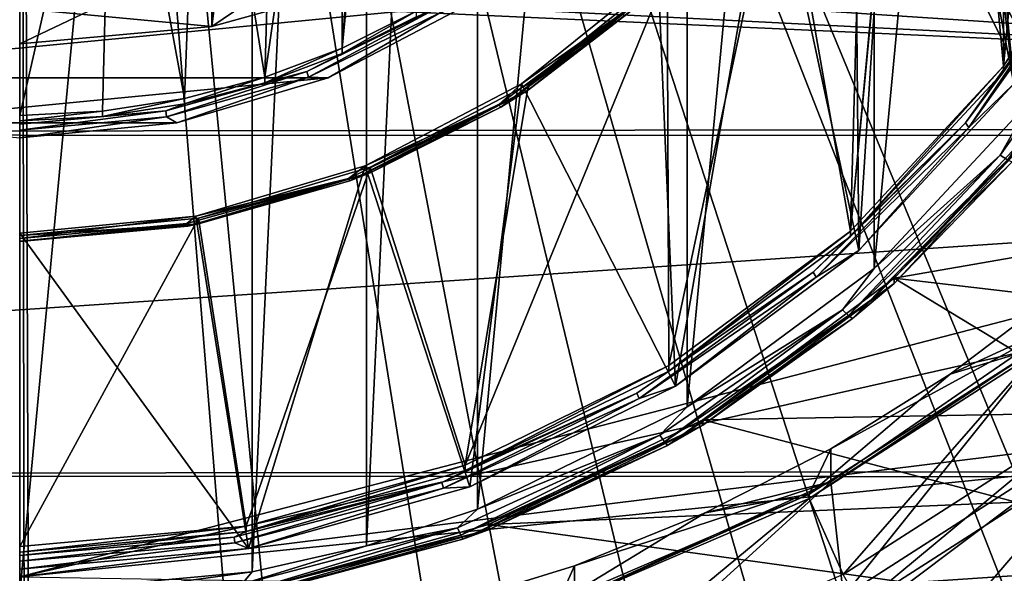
# Model space of a CAD drawing. Header units: metres. Extents: x -105 to 105, y -117 to 62.
# Tile 18 of 256: x 0 to 6.83, y -104.09 to -100.24. Entities that reach past the tile are written whole.
import ezdxf

# ---------------------------------------------------------------- set-up
doc = ezdxf.new("R2010")
doc.units = ezdxf.units.M
doc.layers.add('solid_509432_AD150_SW0001', color=7, linetype='CONTINUOUS')
doc.layers.add('solid_509432_AD150_SW0001_01', color=7, linetype='CONTINUOUS')

msp = doc.modelspace()

# ---------------------------------------------------------------- linework, layer by layer
at = {"layer": 'solid_509432_AD150_SW0001'}
for points in [[(0, -86.724808, 14.3), (0, -110.232567, 14.3), (-13.803509, -96.100266, 13.938542)], [(-2.138568, -100.645927, -10.980095), (3.10471, -100.139, -11.078632), (-3.10471, -100.139, -11.078632)], [(-1.090237, -100.958092, -10.919415), (2.138568, -100.645927, -10.980095), (-2.138568, -100.645927, -10.980095)], [(1.159259, -101.656914, -10.738276), (0, -101.781403, -10.655632), (0, -101.76236, -10.717778)]]:
    msp.add_3dface(points, dxfattribs=at)
at = {"layer": 'solid_509432_AD150_SW0001_01'}
for points in [[(0.039266, -110.232498, 14.298972), (0, -110.232567, 14.3), (0, -86.724808, 14.3)], [(0.078531, -110.232353, 14.297944), (0.039266, -110.232498, 14.298972), (0, -86.724808, 14.3)], [(1.894032, -110.106239, 14.250403), (0.078531, -110.232353, 14.297944), (0, -86.724808, 14.3)], [(2.252559, -110.053284, 14.241014), (1.894032, -110.106239, 14.250403), (0, -86.724808, 14.3)], [(3.678516, -109.747154, 14.203674), (2.252559, -110.053284, 14.241014), (0, -86.724808, 14.3)], [(4.360078, -109.544518, 14.185827), (3.678516, -109.747154, 14.203674), (0, -86.724808, 14.3)], [(5.402349, -109.159042, 14.158534), (4.360078, -109.544518, 14.185827), (0, -86.724808, 14.3)], [(6.348855, -108.722786, 14.133749), (5.402349, -109.159042, 14.158534), (0, -86.724808, 14.3)], [(7.030257, -108.352364, 14.115906), (6.348855, -108.722786, 14.133749), (0, -86.724808, 14.3)], [(8.166643, -107.614807, 14.086149), (7.030257, -108.352364, 14.115906), (0, -86.724808, 14.3)], [(8.537849, -107.336838, 14.076428), (8.166643, -107.614807, 14.086149), (0, -86.724808, 14.3)], [(9.7505, -106.271057, 14.044674), (8.537849, -107.336838, 14.076428), (0, -86.724808, 14.3)], [(9.889147, -106.131042, 14.041043), (9.7505, -106.271057, 14.044674), (0, -86.724808, 14.3)], [(11.043266, -104.765884, 14.010822), (9.889147, -106.131042, 14.041043), (0, -86.724808, 14.3)], [(11.972957, -103.28717, 13.986477), (11.043266, -104.765884, 14.010822), (0, -86.724808, 14.3)], [(12.040571, -103.160103, 13.984707), (11.972957, -103.28717, 13.986477), (0, -86.724808, 14.3)], [(12.704166, -101.692276, 13.96733), (12.040571, -103.160103, 13.984707), (0, -86.724808, 14.3)], [(12.845992, -101.307617, 13.963615), (12.704166, -101.692276, 13.96733), (0, -86.724808, 14.3)], [(13.235838, -100.021713, 13.953407), (12.845992, -101.307617, 13.963615), (0, -86.724808, 14.3)], [(1.611768, -87.092163, -13.649404), (0, -104.222679, -10.319569), (0, -86.946037, -13.677807)], [(1.611768, -87.092163, -13.649404), (1.611823, -104.076538, -10.347975), (0, -104.222679, -10.319569)], [(1.611768, -87.092163, -13.649404), (2.403865, -87.274582, -13.613945), (1.611823, -104.076538, -10.347975)], [(2.403865, -87.274582, -13.613945), (2.403925, -103.894112, -10.383434), (1.611823, -104.076538, -10.347975)], [(2.403865, -87.274582, -13.613945), (3.175023, -87.527878, -13.564708), (2.403925, -103.894112, -10.383434)], [(3.175023, -87.527878, -13.564708), (3.175081, -103.640808, -10.432672), (2.403925, -103.894112, -10.383434)], [(3.175023, -87.527878, -13.564708), (4.629381, -88.237953, -13.426684), (3.175081, -103.640808, -10.432672)], [(4.629381, -88.237953, -13.426684), (4.629447, -102.930717, -10.5707), (3.175081, -103.640808, -10.432672)], [(4.629381, -88.237953, -13.426684), (5.926248, -89.198532, -13.239967), (4.629447, -102.930717, -10.5707)], [(5.926248, -89.198532, -13.239967), (5.926301, -101.970139, -10.757418), (4.629447, -102.930717, -10.5707)], [(5.926248, -89.198532, -13.239967), (7.0211, -90.376724, -13.01095), (5.926301, -101.970139, -10.757418)], [(5.819589, -89.31134, -13.183316), (6.893521, -100.687965, -10.971923), (6.893521, -90.467735, -12.958534)], [(6.26168, -95.57785, -11.965229), (6.893521, -100.687965, -10.971923), (5.819589, -89.31134, -13.183316)], [(7.0211, -90.376724, -13.01095), (7.02114, -100.791939, -10.986436), (5.926301, -101.970139, -10.757418)], [(6.35, -95.508034, -11.606037), (6.82304, -90.450165, -12.589187), (6.82304, -100.565903, -10.622887)], [(6.82304, -90.450165, -12.589187), (7.653642, -91.766983, -12.333223), (6.82304, -100.565903, -10.622887)], [(7.653642, -91.766983, -12.333223), (7.653642, -99.249084, -10.878851), (6.82304, -100.565903, -10.622887)], [(6.35, -95.508034, -11.606037), (6.82304, -100.565903, -10.622887), (5.760088, -101.71048, -10.400404)], [(6.227986, -96.724098, -11.369658), (6.35, -95.508034, -11.606037), (5.760088, -101.71048, -10.400404)], [(6.141364, -96.777, -11.732138), (6.893521, -100.687965, -10.971923), (6.26168, -95.57785, -11.965229)], [(2.680314, -95.827499, -11.543939), (2.749992, -100.183662, -10.697186), (2.237041, -100.440224, -10.647317)], [(2.524544, -96.447876, -11.42335), (2.680314, -95.827499, -11.543939), (2.237041, -100.440224, -10.647317)], [(2.222056, -97.013626, -11.313379), (2.524544, -96.447876, -11.42335), (2.237041, -100.440224, -10.647317)], [(5.866635, -97.893425, -11.142364), (6.227986, -96.724098, -11.369658), (5.760088, -101.71048, -10.400404)], [(5.785038, -97.930069, -11.508004), (5.819589, -101.844368, -10.747142), (6.141364, -96.777, -11.732138)], [(6.141364, -96.777, -11.732138), (5.819589, -101.844368, -10.747142), (6.893521, -100.687965, -10.971923)], [(2.222056, -97.013626, -11.313379), (2.237041, -100.440224, -10.647317), (1.699582, -100.642738, -10.607951)], [(1.790431, -97.491882, -11.220416), (2.222056, -97.013626, -11.313379), (1.699582, -100.642738, -10.607951)], [(1.254753, -97.854843, -11.149864), (1.790431, -97.491882, -11.220416), (1.699582, -100.642738, -10.607951)], [(0.646152, -98.081413, -11.105824), (1.254753, -97.854843, -11.149864), (1.143504, -100.789001, -10.57952)], [(1.254753, -97.854843, -11.149864), (1.699582, -100.642738, -10.607951), (1.143504, -100.789001, -10.57952)], [(5.279832, -98.971085, -10.932888), (5.866635, -97.893425, -11.142364), (5.760088, -101.71048, -10.400404)], [(5.206397, -98.992737, -11.301441), (5.819589, -101.844368, -10.747142), (5.785038, -97.930069, -11.508004)], [(0.646152, -98.081413, -11.105824), (0.5749, -100.877403, -10.562337), (0, -100.906982, -10.556587)], [(0.646152, -98.081413, -11.105824), (0, -100.906982, -10.556587), (0, -98.158424, -11.090853)], [(0.646152, -98.081413, -11.105824), (1.143504, -100.789001, -10.57952), (0.5749, -100.877403, -10.562337)], [(-18.367374, -98.606789, 17.200001), (17.887283, -100.991478, 17.200001), (18.369675, -98.589645, 17.200001)], [(-18.367374, -98.606789, 17.200001), (-17.874126, -101.039688, 17.200001), (17.887283, -100.991478, 17.200001)], [(4.427676, -99.924179, -11.120388), (4.547479, -102.787369, -10.563841), (5.206397, -98.992737, -11.301441)], [(4.490128, -99.915665, -10.74928), (5.279832, -98.971085, -10.932888), (4.500984, -102.643837, -10.218977)], [(5.279832, -98.971085, -10.932888), (5.760088, -101.71048, -10.400404), (4.500984, -102.643837, -10.218977)], [(5.206397, -98.992737, -11.301441), (4.547479, -102.787369, -10.563841), (5.819589, -101.844368, -10.747142)], [(0.669881, -100.02774, 5.373528), (13.219624, -100.669304, 5.833012), (13.43098, -99.214821, 5.555928)], [(7.653642, -99.249084, -10.878851), (6.823047, -100.604057, -10.819214), (6.82304, -100.565903, -10.622887)], [(7.653642, -99.249084, -10.878851), (7.653646, -99.287239, -11.075177), (6.823047, -100.604057, -10.819214)], [(6.823047, -100.604057, -10.819214), (7.653646, -99.287239, -11.075177), (7.413628, -99.760025, -11.048486)], [(1.332118, -100.290283, 1.140652), (1.332113, -99.775101, 3.791045), (2.618919, -99.41571, 3.721187)], [(2.618923, -99.930893, 1.070793), (1.332118, -100.290283, 1.140652), (2.618919, -99.41571, 3.721187)], [(0, -100.411446, 1.164203), (0, -99.896263, 3.814597), (1.332113, -99.775101, 3.791045)], [(1.332118, -100.290283, 1.140652), (0, -100.411446, 1.164203), (1.332113, -99.775101, 3.791045)], [(6.557739, -100.959908, -10.815252), (7.413628, -99.760025, -11.048486), (6.581129, -100.99012, -10.867834)], [(6.823047, -100.604057, -10.819214), (7.413628, -99.760025, -11.048486), (6.557739, -100.959908, -10.815252)], [(7.413628, -99.760025, -11.048486), (7.44007, -99.785965, -11.101898), (6.581129, -100.99012, -10.867834)], [(6.893521, -100.687965, -10.971923), (6.581129, -100.99012, -10.867834), (7.44007, -99.785965, -11.101898)], [(2.618923, -99.930893, 1.070793), (1.365547, -100.034027, 1.09084), (1.332118, -100.290283, 1.140652)], [(4.490128, -99.915665, -10.74928), (4.500984, -102.643837, -10.218977), (3.088606, -103.33419, -10.084785)], [(3.527871, -100.690857, -10.598598), (4.490128, -99.915665, -10.74928), (3.088606, -103.33419, -10.084785)], [(3.478803, -100.688591, -10.971801), (4.547479, -102.787369, -10.563841), (4.427676, -99.924179, -11.120388)], [(4.250283, -100.146042, -11.031959), (3.478803, -100.688591, -10.971801), (4.427676, -99.924179, -11.120388)], [(3.527871, -100.690857, -10.598598), (4.490128, -99.953827, -10.945605), (4.490128, -99.915665, -10.74928)], [(4.490128, -99.953827, -10.945605), (3.527871, -100.729019, -10.794923), (4.270866, -100.157265, -10.971334)], [(3.527871, -100.690857, -10.598598), (3.527871, -100.729019, -10.794923), (4.490128, -99.953827, -10.945605)], [(6.79971, -101.182266, -10.895116), (7.02114, -100.791939, -10.986436), (7.687181, -99.938118, -11.136955)], [(6.79971, -101.182266, -10.895116), (7.687181, -99.938118, -11.136955), (6.849483, -101.214996, -10.844584)], [(0.669881, -100.02774, 5.373528), (-0.000091, -100.063652, 5.362637), (13.219624, -100.669304, 5.833012)], [(-0.000091, -100.063652, 5.362637), (0, -104.110405, 6.149248), (13.219624, -100.669304, 5.833012)], [(1.332118, -100.290283, 1.140652), (1.365547, -100.034027, 1.09084), (0, -100.166039, 1.116501)], [(-2.138568, -100.645927, -10.980095), (2.138568, -100.645927, -10.980095), (3.10471, -100.139, -11.078632)], [(2.900915, -100.157471, -10.971231), (2.001659, -100.641304, -10.935637), (1.99063, -100.602409, -10.884743)], [(2.900915, -100.157471, -10.971231), (1.99063, -100.602409, -10.884743), (2.75, -100.221825, -10.893513)], [(2.900915, -100.157471, -10.971231), (2.916989, -100.193901, -11.022604), (2.001659, -100.641304, -10.935637)], [(3.10471, -100.139, -11.078632), (2.138568, -100.645927, -10.980095), (2.916989, -100.193901, -11.022604)], [(4.250283, -100.146042, -11.031959), (3.321212, -100.834755, -10.898087), (3.478803, -100.688591, -10.971801)], [(3.337295, -100.849312, -10.836814), (3.321212, -100.834755, -10.898087), (4.250283, -100.146042, -11.031959)], [(4.270866, -100.157265, -10.971334), (3.337295, -100.849312, -10.836814), (4.250283, -100.146042, -11.031959)], [(3.527871, -100.729019, -10.794923), (3.337295, -100.849312, -10.836814), (4.270866, -100.157265, -10.971334)], [(1.332118, -100.290283, 1.140652), (0, -100.166039, 1.116501), (0, -100.411446, 1.164203)], [(1.99063, -100.602409, -10.884743), (2.237051, -100.478378, -10.843643), (2.75, -100.221825, -10.893513)], [(2.138568, -100.645927, -10.980095), (2.001659, -100.641304, -10.935637), (2.916989, -100.193901, -11.022604)], [(2.749992, -100.183662, -10.697186), (2.237051, -100.478378, -10.843643), (2.237041, -100.440224, -10.647317)], [(2.749992, -100.183662, -10.697186), (2.75, -100.221825, -10.893513), (2.237051, -100.478378, -10.843643)], [(2.237041, -100.440224, -10.647317), (1.699593, -100.680901, -10.804276), (1.699582, -100.642738, -10.607951)], [(2.237041, -100.440224, -10.647317), (2.237051, -100.478378, -10.843643), (1.699593, -100.680901, -10.804276)], [(1.99063, -100.602409, -10.884743), (1.699593, -100.680901, -10.804276), (2.237051, -100.478378, -10.843643)], [(6.82304, -100.565903, -10.622887), (5.760098, -101.748634, -10.596731), (5.760088, -101.71048, -10.400404)], [(6.82304, -100.565903, -10.622887), (6.823047, -100.604057, -10.819214), (5.760098, -101.748634, -10.596731)], [(1.99063, -100.602409, -10.884743), (1.018166, -100.915993, -10.882243), (1.012555, -100.87558, -10.831644)], [(1.99063, -100.602409, -10.884743), (1.012555, -100.87558, -10.831644), (1.699593, -100.680901, -10.804276)], [(1.99063, -100.602409, -10.884743), (2.001659, -100.641304, -10.935637), (1.018166, -100.915993, -10.882243)], [(5.760098, -101.748634, -10.596731), (6.823047, -100.604057, -10.819214), (6.557739, -100.959908, -10.815252)], [(-1.090237, -100.958092, -10.919415), (1.090237, -100.958092, -10.919415), (2.138568, -100.645927, -10.980095)], [(0, -104.110405, 6.149248), (13.119265, -101.163498, 5.926397), (13.219624, -100.669304, 5.833012)], [(1.012555, -100.87558, -10.831644), (1.143514, -100.827164, -10.775846), (1.699593, -100.680901, -10.804276)], [(1.090237, -100.958092, -10.919415), (1.018166, -100.915993, -10.882243), (2.001659, -100.641304, -10.935637)], [(2.138568, -100.645927, -10.980095), (1.090237, -100.958092, -10.919415), (2.001659, -100.641304, -10.935637)], [(1.699582, -100.642738, -10.607951), (1.143514, -100.827164, -10.775846), (1.143504, -100.789001, -10.57952)], [(1.699582, -100.642738, -10.607951), (1.699593, -100.680901, -10.804276), (1.143514, -100.827164, -10.775846)], [(2.396241, -101.256599, -10.861391), (3.120511, -103.484856, -10.428263), (3.478803, -100.688591, -10.971801)], [(3.321212, -100.834755, -10.898087), (2.396241, -101.256599, -10.861391), (3.478803, -100.688591, -10.971801)], [(2.43004, -101.266884, -10.48663), (3.527871, -100.729019, -10.794923), (3.527871, -100.690857, -10.598598)], [(2.43004, -101.266884, -10.48663), (3.527871, -100.690857, -10.598598), (3.088606, -103.33419, -10.084785)], [(3.478803, -100.688591, -10.971801), (3.120511, -103.484856, -10.428263), (4.547479, -102.787369, -10.563841)], [(6.893521, -100.687965, -10.971923), (5.819589, -101.844368, -10.747142), (6.581129, -100.99012, -10.867834)], [(3.527871, -100.729019, -10.794923), (2.43004, -101.305046, -10.682956), (3.337295, -100.849312, -10.836814)], [(2.43004, -101.266884, -10.48663), (2.43004, -101.305046, -10.682956), (3.527871, -100.729019, -10.794923)], [(1.143504, -100.789001, -10.57952), (0.574907, -100.915565, -10.758662), (0.5749, -100.877403, -10.562337)], [(1.143504, -100.789001, -10.57952), (1.143514, -100.827164, -10.775846), (0.574907, -100.915565, -10.758662)], [(1.012555, -100.87558, -10.831644), (0.574907, -100.915565, -10.758662), (1.143514, -100.827164, -10.775846)], [(3.321212, -100.834755, -10.898087), (2.27904, -101.344162, -10.799068), (2.396241, -101.256599, -10.861391)], [(2.290077, -101.361183, -10.737315), (2.27904, -101.344162, -10.799068), (3.321212, -100.834755, -10.898087)], [(3.337295, -100.849312, -10.836814), (2.290077, -101.361183, -10.737315), (3.321212, -100.834755, -10.898087)], [(6.79971, -101.182266, -10.895116), (5.926301, -101.970139, -10.757418), (7.02114, -100.791939, -10.986436)], [(6.063259, -102.036911, -10.336951), (7.182158, -100.832092, -10.571145), (8.805937, -101.560616, -10.429534)], [(7.182155, -100.870255, -10.767469), (7.182158, -100.832092, -10.571145), (6.063259, -102.036911, -10.336951)], [(1.012555, -100.87558, -10.831644), (1.018166, -100.915993, -10.882243), (0, -101.008606, -10.864241)], [(1.012555, -100.87558, -10.831644), (0, -101.008606, -10.864241), (0, -100.967682, -10.813741)], [(1.012555, -100.87558, -10.831644), (0, -100.967682, -10.813741), (0.574907, -100.915565, -10.758662)], [(0.5749, -100.877403, -10.562337), (0.574907, -100.915565, -10.758662), (0, -100.945145, -10.752913)], [(0.5749, -100.877403, -10.562337), (0, -100.945145, -10.752913), (0, -100.906982, -10.556587)], [(2.43004, -101.305046, -10.682956), (2.290077, -101.361183, -10.737315), (3.337295, -100.849312, -10.836814)], [(7.182155, -100.870255, -10.767469), (6.063259, -102.036911, -10.336951), (6.063261, -102.075073, -10.533277)], [(6.882738, -101.229996, -10.775514), (7.182155, -100.870255, -10.767469), (6.063261, -102.075073, -10.533277)], [(-1.090237, -100.958092, -10.919415), (0, -101.063499, -10.898927), (1.090237, -100.958092, -10.919415)], [(0, -100.967682, -10.813741), (0, -100.945145, -10.752913), (0.574907, -100.915565, -10.758662)], [(0, -101.063499, -10.898927), (0, -101.008606, -10.864241), (1.018166, -100.915993, -10.882243)], [(1.090237, -100.958092, -10.919415), (0, -101.063499, -10.898927), (1.018166, -100.915993, -10.882243)], [(5.502596, -101.995667, -10.613922), (6.557739, -100.959908, -10.815252), (5.522223, -102.029572, -10.665785)], [(5.760098, -101.748634, -10.596731), (6.557739, -100.959908, -10.815252), (5.502596, -101.995667, -10.613922)], [(6.557739, -100.959908, -10.815252), (6.581129, -100.99012, -10.867834), (5.522223, -102.029572, -10.665785)], [(-17.874126, -101.039688, 17.200001), (17.871712, -101.048485, 17.200001), (17.887283, -100.991478, 17.200001)], [(-17.874126, -101.039688, 17.200001), (-17.046698, -103.408623, 17.200001), (17.871712, -101.048485, 17.200001)], [(5.819589, -101.844368, -10.747142), (5.522223, -102.029572, -10.665785), (6.581129, -100.99012, -10.867834)], [(-17.046698, -103.408623, 17.200001), (17.063213, -103.369904, 17.200001), (17.871712, -101.048485, 17.200001)], [(0, -104.110405, 6.149248), (12.753687, -102.530106, 6.182287), (13.119265, -101.163498, 5.926397)], [(5.705635, -102.256241, -10.686357), (5.926301, -101.970139, -10.757418), (6.79971, -101.182266, -10.895116)], [(5.705635, -102.256241, -10.686357), (6.79971, -101.182266, -10.895116), (5.747399, -102.296829, -10.634297)], [(6.79971, -101.182266, -10.895116), (6.849483, -101.214996, -10.844584), (5.747399, -102.296829, -10.634297)], [(5.747399, -102.296829, -10.634297), (6.849483, -101.214996, -10.844584), (5.775302, -102.317078, -10.564205)], [(6.849483, -101.214996, -10.844584), (6.882738, -101.229996, -10.775514), (5.775302, -102.317078, -10.564205)], [(5.775302, -102.317078, -10.564205), (6.882738, -101.229996, -10.775514), (6.063261, -102.075073, -10.533277)], [(1.221593, -101.606384, -10.793401), (1.587281, -103.913078, -10.345024), (2.396241, -101.256599, -10.861391)], [(2.27904, -101.344162, -10.799068), (1.221593, -101.606384, -10.793401), (2.396241, -101.256599, -10.861391)], [(1.238824, -101.62159, -10.417682), (2.43004, -101.305046, -10.682956), (2.43004, -101.266884, -10.48663)], [(1.238824, -101.62159, -10.417682), (2.43004, -101.266884, -10.48663), (1.571052, -103.758041, -10.002398)], [(2.43004, -101.305046, -10.682956), (1.238824, -101.659752, -10.614007), (2.290077, -101.361183, -10.737315)], [(1.238824, -101.62159, -10.417682), (1.238824, -101.659752, -10.614007), (2.43004, -101.305046, -10.682956)], [(2.43004, -101.266884, -10.48663), (3.088606, -103.33419, -10.084785), (1.571052, -103.758041, -10.002398)], [(2.396241, -101.256599, -10.861391), (1.587281, -103.913078, -10.345024), (3.120511, -103.484856, -10.428263)], [(2.27904, -101.344162, -10.799068), (1.159259, -101.656914, -10.738276), (1.221593, -101.606384, -10.793401)], [(1.164873, -101.675446, -10.676229), (1.159259, -101.656914, -10.738276), (2.27904, -101.344162, -10.799068)], [(2.290077, -101.361183, -10.737315), (1.164873, -101.675446, -10.676229), (2.27904, -101.344162, -10.799068)], [(1.238824, -101.659752, -10.614007), (1.164873, -101.675446, -10.676229), (2.290077, -101.361183, -10.737315)], [(6.063259, -102.036911, -10.336951), (8.805937, -101.560616, -10.429534), (8.234931, -102.2911, -10.287542)], [(1.221593, -101.606384, -10.793401), (0, -101.724487, -10.770444), (1.587281, -103.913078, -10.345024)], [(1.221593, -101.606384, -10.793401), (0, -101.76236, -10.717778), (0, -101.724487, -10.770444)], [(1.159259, -101.656914, -10.738276), (0, -101.76236, -10.717778), (1.221593, -101.606384, -10.793401)], [(0, -101.741364, -10.3944), (1.238824, -101.659752, -10.614007), (1.238824, -101.62159, -10.417682)], [(1.238824, -101.62159, -10.417682), (1.571052, -103.758041, -10.002398), (0, -103.900948, -9.97462)], [(0, -101.741364, -10.3944), (1.238824, -101.62159, -10.417682), (0, -103.900948, -9.97462)], [(1.164873, -101.675446, -10.676229), (0, -101.781403, -10.655632), (1.159259, -101.656914, -10.738276)], [(1.238824, -101.659752, -10.614007), (0, -101.779526, -10.590725), (1.164873, -101.675446, -10.676229)], [(0, -101.741364, -10.3944), (0, -101.779526, -10.590725), (1.238824, -101.659752, -10.614007)], [(1.164873, -101.675446, -10.676229), (0, -101.779526, -10.590725), (0, -101.781403, -10.655632)], [(0, -101.724487, -10.770444), (0, -104.057465, -10.316959), (1.587281, -103.913078, -10.345024)], [(5.760088, -101.71048, -10.400404), (4.500995, -102.681992, -10.415304), (4.500984, -102.643837, -10.218977)], [(5.760088, -101.71048, -10.400404), (5.760098, -101.748634, -10.596731), (4.500995, -102.681992, -10.415304)], [(4.500995, -102.681992, -10.415304), (5.760098, -101.748634, -10.596731), (5.502596, -101.995667, -10.613922)], [(5.819589, -101.844368, -10.747142), (4.547479, -102.787369, -10.563841), (5.522223, -102.029572, -10.665785)], [(4.28026, -102.835831, -10.45061), (5.502596, -101.995667, -10.613922), (4.295527, -102.872734, -10.501891)], [(4.500995, -102.681992, -10.415304), (5.502596, -101.995667, -10.613922), (4.28026, -102.835831, -10.45061)], [(5.502596, -101.995667, -10.613922), (5.522223, -102.029572, -10.665785), (4.295527, -102.872734, -10.501891)], [(5.705635, -102.256241, -10.686357), (4.629447, -102.930717, -10.5707), (5.926301, -101.970139, -10.757418)], [(4.547479, -102.787369, -10.563841), (4.295527, -102.872734, -10.501891), (5.522223, -102.029572, -10.665785)], [(4.737881, -103.019402, -10.145974), (6.063259, -102.036911, -10.336951), (7.601407, -102.969757, -10.155624)], [(6.063261, -102.075073, -10.533277), (6.063259, -102.036911, -10.336951), (4.737881, -103.019402, -10.145974)], [(6.063259, -102.036911, -10.336951), (8.234931, -102.2911, -10.287542), (7.601407, -102.969757, -10.155624)], [(6.063261, -102.075073, -10.533277), (4.737881, -103.019402, -10.145974), (4.737889, -103.057564, -10.3423)], [(5.775302, -102.317078, -10.564205), (6.063261, -102.075073, -10.533277), (4.737889, -103.057564, -10.3423)], [(6.452655, -102.703384, -0.32585), (7.231395, -102.116821, -0.439867), (7.063446, -102.51786, -0.107233)], [(7.231399, -102.345787, -1.61782), (7.231395, -102.116821, -0.439867), (6.452655, -102.703384, -0.32585)], [(4.438196, -103.127411, -10.517019), (4.629447, -102.930717, -10.5707), (5.705635, -102.256241, -10.686357)], [(4.438196, -103.127411, -10.517019), (5.705635, -102.256241, -10.686357), (4.470683, -103.17437, -10.46372)], [(5.705635, -102.256241, -10.686357), (5.747399, -102.296829, -10.634297), (4.470683, -103.17437, -10.46372)], [(4.470683, -103.17437, -10.46372), (5.747399, -102.296829, -10.634297), (4.492388, -103.198883, -10.392799)], [(5.747399, -102.296829, -10.634297), (5.775302, -102.317078, -10.564205), (4.492388, -103.198883, -10.392799)], [(4.492388, -103.198883, -10.392799), (5.775302, -102.317078, -10.564205), (4.737889, -103.057564, -10.3423)], [(7.231399, -102.345787, -1.61782), (6.452655, -102.703384, -0.32585), (5.625089, -103.220917, -0.225252)], [(5.625097, -103.449883, -1.403206), (7.231399, -102.345787, -1.61782), (5.625089, -103.220917, -0.225252)], [(5.711422, -104.245911, -1.248474), (7.231399, -102.345787, -1.61782), (5.625097, -103.449883, -1.403206)], [(5.711422, -104.245911, -1.248474), (7.370662, -103.18177, -1.455321), (7.231399, -102.345787, -1.61782)], [(0, -104.110405, 6.149248), (12.654719, -102.829239, 6.237792), (12.753687, -102.530106, 6.182287)], [(7.063446, -102.51786, -0.107233), (7.063455, -102.546478, -0.254478), (5.473368, -103.566246, -0.056256)], [(5.473395, -103.537613, 0.090986), (7.063446, -102.51786, -0.107233), (5.473368, -103.566246, -0.056256)], [(7.063455, -102.546478, -0.254478), (5.711321, -104.093315, -0.463162), (5.473368, -103.566246, -0.056256)], [(6.452655, -102.703384, -0.32585), (7.063446, -102.51786, -0.107233), (5.473395, -103.537613, 0.090986)], [(7.063455, -102.546478, -0.254478), (7.370595, -103.029175, -0.670009), (5.711321, -104.093315, -0.463162)], [(4.500984, -102.643837, -10.218977), (3.088616, -103.372353, -10.281112), (3.088606, -103.33419, -10.084785)], [(4.500984, -102.643837, -10.218977), (4.500995, -102.681992, -10.415304), (3.088616, -103.372353, -10.281112)], [(3.088616, -103.372353, -10.281112), (4.500995, -102.681992, -10.415304), (4.28026, -102.835831, -10.45061)], [(5.625089, -103.220917, -0.225252), (6.452655, -102.703384, -0.32585), (5.473395, -103.537613, 0.090986)], [(4.547479, -102.787369, -10.563841), (3.120511, -103.484856, -10.428263), (4.295527, -102.872734, -10.501891)], [(0, -104.110405, 6.149248), (12.048341, -104.310074, 6.509462), (12.654719, -102.829239, 6.237792)], [(2.92787, -103.454872, -10.33028), (4.28026, -102.835831, -10.45061), (2.938313, -103.49398, -10.381132)], [(3.088616, -103.372353, -10.281112), (4.28026, -102.835831, -10.45061), (2.92787, -103.454872, -10.33028)], [(4.28026, -102.835831, -10.45061), (4.295527, -102.872734, -10.501891), (2.938313, -103.49398, -10.381132)], [(3.120511, -103.484856, -10.428263), (2.938313, -103.49398, -10.381132), (4.295527, -102.872734, -10.501891)], [(4.438196, -103.127411, -10.517019), (3.175081, -103.640808, -10.432672), (4.629447, -102.930717, -10.5707)], [(3.251163, -103.746094, -10.00472), (4.737881, -103.019402, -10.145974), (6.910025, -103.59166, -10.034739)], [(4.737889, -103.057564, -10.3423), (4.737881, -103.019402, -10.145974), (3.251163, -103.746094, -10.00472)], [(4.737881, -103.019402, -10.145974), (7.601407, -102.969757, -10.155624), (6.910025, -103.59166, -10.034739)], [(4.737889, -103.057564, -10.3423), (3.251163, -103.746094, -10.00472), (3.251175, -103.784256, -10.201046)], [(4.492388, -103.198883, -10.392799), (4.737889, -103.057564, -10.3423), (3.251175, -103.784256, -10.201046)], [(5.711321, -104.093315, -0.463162), (7.370595, -103.029175, -0.670009), (5.830309, -104.309143, -0.421209)], [(7.370595, -103.029175, -0.670009), (7.524106, -103.22287, -0.632359), (5.830309, -104.309143, -0.421209)], [(3.035905, -103.769295, -10.392249), (3.175081, -103.640808, -10.432672), (4.438196, -103.127411, -10.517019)], [(3.035905, -103.769295, -10.392249), (4.438196, -103.127411, -10.517019), (3.058127, -103.820953, -10.338037)], [(4.438196, -103.127411, -10.517019), (4.470683, -103.17437, -10.46372), (3.058127, -103.820953, -10.338037)], [(3.058127, -103.820953, -10.338037), (4.470683, -103.17437, -10.46372), (3.072974, -103.848602, -10.266506)], [(4.470683, -103.17437, -10.46372), (4.492388, -103.198883, -10.392799), (3.072974, -103.848602, -10.266506)], [(3.072974, -103.848602, -10.266506), (4.492388, -103.198883, -10.392799), (3.251175, -103.784256, -10.201046)], [(4.754396, -103.665848, -0.138767), (5.625089, -103.220917, -0.225252), (5.473395, -103.537613, 0.090986)], [(5.625097, -103.449883, -1.403206), (5.625089, -103.220917, -0.225252), (4.754396, -103.665848, -0.138767)], [(6.574573, -105.224564, -8.98214), (7.370662, -103.18177, -1.455321), (5.711422, -104.245911, -1.248474)], [(7.524106, -103.22287, -0.632359), (5.856925, -105.16655, -4.907856), (5.830309, -104.309143, -0.421209)], [(7.524106, -103.22287, -0.632359), (7.242032, -104.251389, -4.806872), (5.856925, -105.16655, -4.907856)], [(6.574573, -105.224564, -8.98214), (7.382575, -104.65683, -9.092495), (7.370662, -103.18177, -1.455321)], [(3.088606, -103.33419, -10.084785), (1.571058, -103.796204, -10.198724), (1.571052, -103.758041, -10.002398)], [(3.088606, -103.33419, -10.084785), (3.088616, -103.372353, -10.281112), (1.571058, -103.796204, -10.198724)], [(-17.046698, -103.408623, 17.200001), (17.043377, -103.416389, 17.200001), (17.063213, -103.369904, 17.200001)], [(-17.046698, -103.408623, 17.200001), (-15.905377, -105.644524, 17.200001), (17.043377, -103.416389, 17.200001)], [(-15.905377, -105.644524, 17.200001), (15.914758, -105.628838, 17.200001), (17.043377, -103.416389, 17.200001)], [(1.571058, -103.796204, -10.198724), (3.088616, -103.372353, -10.281112), (2.92787, -103.454872, -10.33028)], [(1.486519, -103.833984, -10.256589), (2.92787, -103.454872, -10.33028), (1.491821, -103.874451, -10.307178)], [(1.571058, -103.796204, -10.198724), (2.92787, -103.454872, -10.33028), (1.486519, -103.833984, -10.256589)], [(2.92787, -103.454872, -10.33028), (2.938313, -103.49398, -10.381132), (1.491821, -103.874451, -10.307178)], [(1.587281, -103.913078, -10.345024), (1.491821, -103.874451, -10.307178), (2.938313, -103.49398, -10.381132)], [(3.120511, -103.484856, -10.428263), (1.587281, -103.913078, -10.345024), (2.938313, -103.49398, -10.381132)], [(5.625097, -103.449883, -1.403206), (4.754396, -103.665848, -0.138767), (3.847701, -104.034508, -0.067106)], [(3.847719, -104.263474, -1.24506), (5.625097, -103.449883, -1.403206), (3.847701, -104.034508, -0.067106)], [(3.896356, -105.027443, -1.096559), (5.625097, -103.449883, -1.403206), (3.847719, -104.263474, -1.24506)], [(3.896356, -105.027443, -1.096559), (5.711422, -104.245911, -1.248474), (5.625097, -103.449883, -1.403206)], [(3.734044, -104.286545, 0.236563), (5.473395, -103.537613, 0.090986), (3.734066, -104.315155, 0.089318)], [(4.754396, -103.665848, -0.138767), (5.473395, -103.537613, 0.090986), (3.734044, -104.286545, 0.236563)], [(5.473395, -103.537613, 0.090986), (5.473368, -103.566246, -0.056256), (3.734066, -104.315155, 0.089318)], [(5.473368, -103.566246, -0.056256), (3.896399, -104.874786, -0.311259), (3.734066, -104.315155, 0.089318)], [(5.473368, -103.566246, -0.056256), (5.711321, -104.093315, -0.463162), (3.896399, -104.874786, -0.311259)], [(3.035905, -103.769295, -10.392249), (2.403925, -103.894112, -10.383434), (3.175081, -103.640808, -10.432672)], [(3.251163, -103.746094, -10.00472), (6.910025, -103.59166, -10.034739), (6.16586, -104.152191, -9.925783)], [(6.16586, -104.152191, -9.925783), (6.910025, -103.59166, -10.034739), (7.382575, -104.65683, -9.092495)], [(3.847701, -104.034508, -0.067106), (4.754396, -103.665848, -0.138767), (3.734044, -104.286545, 0.236563)], [(1.571052, -103.758041, -10.002398), (1.571058, -103.796204, -10.198724), (0, -103.93911, -10.170945)], [(1.571052, -103.758041, -10.002398), (0, -103.93911, -10.170945), (0, -103.900948, -9.97462)], [(1.541369, -104.162392, -10.315838), (2.403925, -103.894112, -10.383434), (3.035905, -103.769295, -10.392249)], [(1.541369, -104.162392, -10.315838), (3.035905, -103.769295, -10.392249), (1.552652, -104.216934, -10.261066)], [(3.035905, -103.769295, -10.392249), (3.058127, -103.820953, -10.338037), (1.552652, -104.216934, -10.261066)], [(1.653735, -104.192253, -9.917995), (3.251163, -103.746094, -10.00472), (6.16586, -104.152191, -9.925783)], [(3.251175, -103.784256, -10.201046), (3.251163, -103.746094, -10.00472), (1.653735, -104.192253, -9.917995)], [(1.571058, -103.796204, -10.198724), (0, -103.961647, -10.231773), (0, -103.93911, -10.170945)], [(1.571058, -103.796204, -10.198724), (1.486519, -103.833984, -10.256589), (0, -103.961647, -10.231773)], [(1.486519, -103.833984, -10.256589), (0, -104.002571, -10.282273), (0, -103.961647, -10.231773)], [(1.486519, -103.833984, -10.256589), (1.491821, -103.874451, -10.307178), (0, -104.002571, -10.282273)], [(1.552652, -104.216934, -10.261066), (3.058127, -103.820953, -10.338037), (1.56019, -104.246506, -10.189162)], [(3.058127, -103.820953, -10.338037), (3.072974, -103.848602, -10.266506), (1.56019, -104.246506, -10.189162)], [(3.251175, -103.784256, -10.201046), (1.653735, -104.192253, -9.917995), (1.653746, -104.230415, -10.114322)], [(3.072974, -103.848602, -10.266506), (3.251175, -103.784256, -10.201046), (1.653746, -104.230415, -10.114322)], [(1.491821, -103.874451, -10.307178), (0, -104.057465, -10.316959), (0, -104.002571, -10.282273)], [(1.587281, -103.913078, -10.345024), (0, -104.057465, -10.316959), (1.491821, -103.874451, -10.307178)], [(1.541369, -104.162392, -10.315838), (1.611823, -104.076538, -10.347975), (2.403925, -103.894112, -10.383434)], [(1.56019, -104.246506, -10.189162), (3.072974, -103.848602, -10.266506), (1.653746, -104.230415, -10.114322)], [(2.911826, -104.324173, -0.010802), (3.847701, -104.034508, -0.067106), (3.734044, -104.286545, 0.236563)], [(3.847719, -104.263474, -1.24506), (3.847701, -104.034508, -0.067106), (2.911826, -104.324173, -0.010802)], [(0, -104.294769, -10.290107), (0, -104.222679, -10.319569), (1.611823, -104.076538, -10.347975)], [(1.541369, -104.162392, -10.315838), (0, -104.294769, -10.290107), (1.611823, -104.076538, -10.347975)]]:
    msp.add_3dface(points, dxfattribs=at)

doc.saveas('drawing.dxf')
